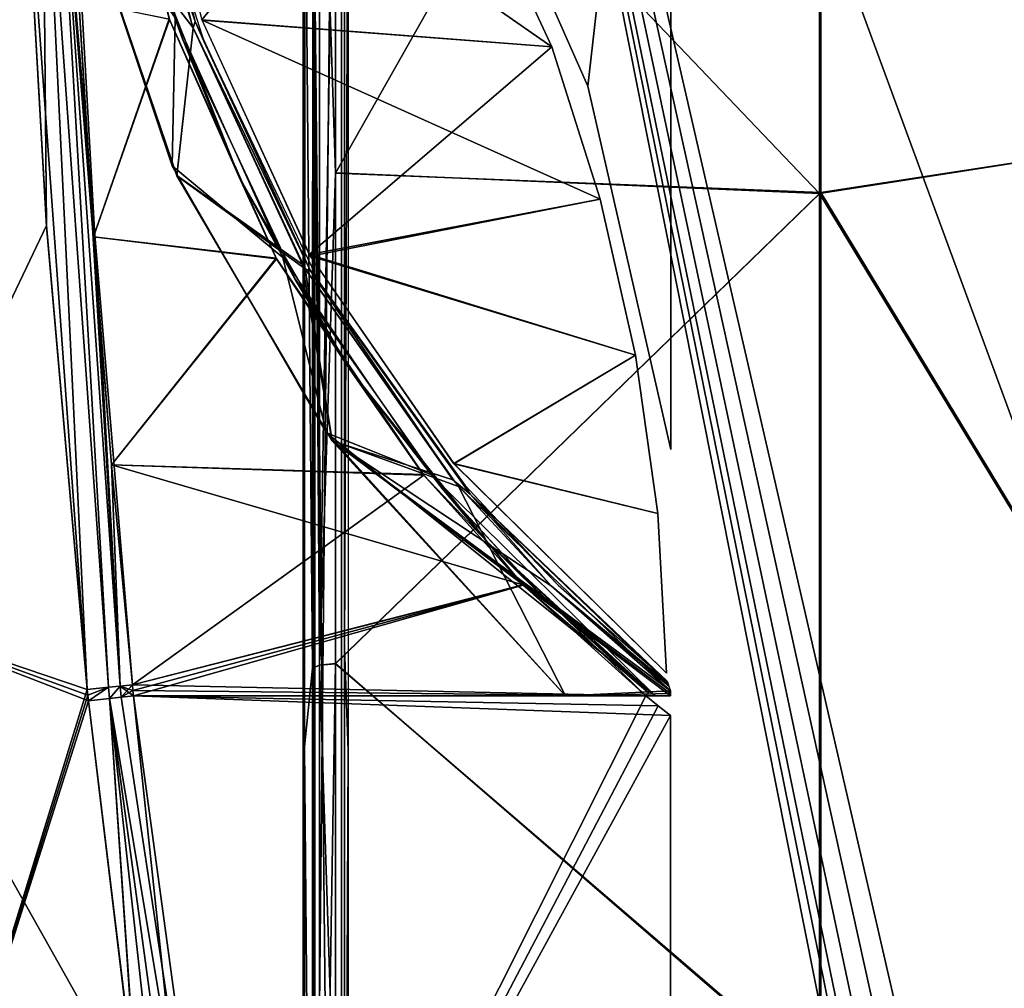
# Model space of a CAD drawing. Header units: millimetres. Extents: x -115 to 115, y -44 to 583.
# Tile 41 of 102: x -82 to -30, y 259 to 309. Entities that reach past the tile are written whole.
import ezdxf

# ---------------------------------------------------------------- set-up
doc = ezdxf.new("R2010")
doc.units = ezdxf.units.MM
doc.header["$LTSCALE"] = 67.002822
for name, color, linetype in [('138', 7, 'CONTINUOUS'), ('143', 7, 'CONTINUOUS'), ('149', 7, 'CONTINUOUS'), ('169', 7, 'CONTINUOUS'), ('176', 7, 'CONTINUOUS'), ('190', 7, 'CONTINUOUS'), ('192', 7, 'CONTINUOUS'), ('342', 7, 'CONTINUOUS'), ('345', 7, 'CONTINUOUS'), ('346', 7, 'CONTINUOUS'), ('348', 7, 'CONTINUOUS'), ('349', 7, 'CONTINUOUS'), ('350', 7, 'CONTINUOUS'), ('351', 7, 'CONTINUOUS'), ('360', 7, 'CONTINUOUS'), ('361', 7, 'CONTINUOUS'), ('386', 7, 'CONTINUOUS'), ('387', 7, 'CONTINUOUS'), ('388', 7, 'CONTINUOUS'), ('389', 7, 'CONTINUOUS'), ('394', 7, 'CONTINUOUS'), ('423', 7, 'CONTINUOUS'), ('424', 7, 'CONTINUOUS'), ('431', 7, 'CONTINUOUS'), ('579', 7, 'CONTINUOUS'), ('604', 7, 'CONTINUOUS'), ('605', 7, 'CONTINUOUS'), ('615', 7, 'CONTINUOUS'), ('641', 7, 'CONTINUOUS'), ('657', 7, 'CONTINUOUS'), ('670', 7, 'CONTINUOUS'), ('73', 7, 'CONTINUOUS'), ('74', 7, 'CONTINUOUS'), ('80', 7, 'CONTINUOUS'), ('81', 7, 'CONTINUOUS'), ('84', 7, 'CONTINUOUS'), ('93', 7, 'CONTINUOUS'), ('94', 7, 'CONTINUOUS'), ('95', 7, 'CONTINUOUS')]:
    doc.layers.add(name, color=color, linetype=linetype)

msp = doc.modelspace()

# ---------------------------------------------------------------- linework, layer by layer
at = {"layer": '138', "color": 7, "linetype": 'Continuous'}
for points in [[(-64.85, 276.501, 199.836), (-64.85, 323.785, 190.854), (-64.65, 320.485, 190.064), (-64.85, 276.501, 199.836)], [(-64.65, 271.162, 199.105), (-64.85, 276.501, 199.836), (-64.65, 320.485, 190.064), (-64.65, 271.162, 199.105)], [(-64.85, 228.676, 205.245), (-64.85, 276.501, 199.836), (-64.65, 271.162, 199.105), (-64.85, 228.676, 205.245)], [(-64.65, 221.283, 204.255), (-64.85, 228.676, 205.245), (-64.65, 271.162, 199.105), (-64.65, 221.283, 204.255)]]:
    msp.add_3dface(points, dxfattribs=at)
at = {"layer": '143', "color": 7, "linetype": 'Continuous'}
for points in [[(-66.458, 275.594, 199.972), (-66.4, 320.675, 193.813), (-66.458, 322.444, 191.16), (-66.458, 275.594, 199.972)], [(-66.4, 271.344, 202.817), (-66.4, 320.675, 193.813), (-66.458, 275.594, 199.972), (-66.4, 271.344, 202.817)], [(-66.458, 228.219, 205.279), (-66.4, 271.344, 202.817), (-66.458, 275.594, 199.972), (-66.458, 228.219, 205.279)], [(-66.4, 221.462, 207.951), (-66.4, 271.344, 202.817), (-66.458, 228.219, 205.279), (-66.4, 221.462, 207.951)]]:
    msp.add_3dface(points, dxfattribs=at)
at = {"layer": '149', "color": 7, "linetype": 'Continuous'}
for points in [[(-13.503, 351.602, -213.118), (-13.503, 304.392, -223.783), (-40.038, 346.05, -209.848), (-13.503, 351.602, -213.118)], [(-40.038, 346.05, -209.848), (-40.038, 300.256, -219.909), (-65.32, 326.752, -205.329), (-40.038, 346.05, -209.848)], [(-40.038, 346.05, -209.848), (-13.503, 304.392, -223.783), (-40.038, 300.256, -219.909), (-40.038, 346.05, -209.848)], [(-65.32, 326.752, -205.329), (-40.038, 300.256, -219.909), (-65.32, 301.32, -210.615), (-65.32, 326.752, -205.329)], [(-13.503, 304.392, -223.783), (-13.503, 256.535, -231.01), (-40.038, 300.256, -219.909), (-13.503, 304.392, -223.783)], [(-65.32, 301.32, -210.615), (-40.038, 300.256, -219.909), (-65.32, 275.698, -214.89), (-65.32, 301.32, -210.615)], [(-40.038, 300.256, -219.909), (-40.038, 253.866, -226.717), (-65.32, 275.698, -214.89), (-40.038, 300.256, -219.909)], [(-40.038, 300.256, -219.909), (-13.503, 256.535, -231.01), (-40.038, 253.866, -226.717), (-40.038, 300.256, -219.909)], [(-65.32, 275.698, -214.89), (-40.038, 253.866, -226.717), (-65.32, 249.927, -218.147), (-65.32, 275.698, -214.89)]]:
    msp.add_3dface(points, dxfattribs=at)
at = {"layer": '169', "color": 7, "linetype": 'Continuous'}
for points in [[(-66.509, 275.455, -213.163), (-66.92, 320.676, -193.813), (-66.492, 326.375, -203.631), (-66.509, 275.455, -213.163)], [(-66.93, 271.343, -202.817), (-66.92, 320.676, -193.813), (-66.509, 275.455, -213.163), (-66.93, 271.343, -202.817)], [(-66.518, 223.94, -218.639), (-66.93, 271.343, -202.817), (-66.509, 275.455, -213.163), (-66.518, 223.94, -218.639)], [(-66.935, 221.458, -207.952), (-66.93, 271.343, -202.817), (-66.518, 223.94, -218.639), (-66.935, 221.458, -207.952)]]:
    msp.add_3dface(points, dxfattribs=at)
at = {"layer": '176', "color": 7, "linetype": 'Continuous'}
for points in [[(-66.492, 326.375, -203.631), (-66.146, 326.602, -204.644), (-66.154, 275.606, -214.191), (-66.492, 326.375, -203.631)], [(-66.146, 326.602, -204.644), (-65.32, 301.32, -210.615), (-66.154, 275.606, -214.191), (-66.146, 326.602, -204.644)], [(-65.32, 326.752, -205.329), (-65.32, 301.32, -210.615), (-66.146, 326.602, -204.644), (-65.32, 326.752, -205.329)], [(-66.509, 275.455, -213.163), (-66.492, 326.375, -203.631), (-66.154, 275.606, -214.191), (-66.509, 275.455, -213.163)], [(-65.32, 301.32, -210.615), (-65.32, 275.698, -214.89), (-66.154, 275.606, -214.191), (-65.32, 301.32, -210.615)], [(-65.32, 275.698, -214.89), (-65.32, 249.927, -218.147), (-66.154, 275.606, -214.191), (-65.32, 275.698, -214.89)], [(-66.518, 223.94, -218.639), (-66.509, 275.455, -213.163), (-66.158, 224.014, -219.674), (-66.518, 223.94, -218.639)], [(-66.509, 275.455, -213.163), (-66.154, 275.606, -214.191), (-66.158, 224.014, -219.674), (-66.509, 275.455, -213.163)], [(-66.154, 275.606, -214.191), (-65.32, 249.927, -218.147), (-66.158, 224.014, -219.674), (-66.154, 275.606, -214.191)]]:
    msp.add_3dface(points, dxfattribs=at)
at = {"layer": '190', "color": 7, "linetype": 'Continuous'}
for points in [[(-66.458, 322.444, -191.16), (-66.4, 320.675, -193.813), (-66.458, 275.594, -199.972), (-66.458, 322.444, -191.16)], [(-66.4, 320.675, -193.813), (-66.4, 271.344, -202.817), (-66.458, 275.594, -199.972), (-66.4, 320.675, -193.813)], [(-66.458, 275.594, -199.972), (-66.4, 271.344, -202.817), (-66.458, 228.219, -205.279), (-66.458, 275.594, -199.972)], [(-66.4, 271.344, -202.817), (-66.4, 221.462, -207.951), (-66.458, 228.219, -205.279), (-66.4, 271.344, -202.817)]]:
    msp.add_3dface(points, dxfattribs=at)
at = {"layer": '192', "color": 7, "linetype": 'Continuous'}
for points in [[(-64.85, 276.501, -199.836), (-64.85, 320.488, -190.063), (-64.85, 323.785, -190.854), (-64.85, 276.501, -199.836)], [(-64.85, 271.164, -199.105), (-64.85, 320.488, -190.063), (-64.85, 276.501, -199.836), (-64.85, 271.164, -199.105)], [(-64.85, 228.676, -205.245), (-64.85, 271.164, -199.105), (-64.85, 276.501, -199.836), (-64.85, 228.676, -205.245)], [(-64.85, 221.281, -204.255), (-64.85, 271.164, -199.105), (-64.85, 228.676, -205.245), (-64.85, 221.281, -204.255)]]:
    msp.add_3dface(points, dxfattribs=at)
at = {"layer": '342', "color": 7, "linetype": 'Continuous'}
for points in [[(-86.598, 247.382, -122.165), (-90.077, 278.325, -122.067), (-75.683, 252.766, -132.235), (-86.598, 247.382, -122.165)], [(-75.683, 252.766, -132.235), (-90.077, 278.325, -122.067), (-78.216, 273.753, -132.131), (-75.683, 252.766, -132.235)], [(-78.216, 273.753, -132.131), (-90.077, 278.325, -122.067), (-78.247, 274.046, -132.13), (-78.216, 273.753, -132.131)], [(-78.247, 274.046, -132.13), (-90.077, 278.325, -122.067), (-78.277, 274.338, -132.129), (-78.247, 274.046, -132.13)]]:
    msp.add_3dface(points, dxfattribs=at)
at = {"layer": '345', "color": 7, "linetype": 'Continuous'}
for points in [[(-48.458, 273.488, -133.967), (-47.81, 272.983, -133.989), (-75.864, 274, -133.009), (-48.458, 273.488, -133.967)], [(-75.864, 274, -133.009), (-47.81, 272.983, -133.989), (-70.161, 232.089, -133.209), (-75.864, 274, -133.009)], [(-49.101, 274, -133.944), (-48.458, 273.488, -133.967), (-75.864, 274, -133.009), (-49.101, 274, -133.944)], [(-70.161, 232.089, -133.209), (-47.81, 272.983, -133.989), (-47.81, 190.827, -133.989), (-70.161, 232.089, -133.209)]]:
    msp.add_3dface(points, dxfattribs=at)
at = {"layer": '346', "color": 7, "linetype": 'Continuous'}
for points in [[(-90.076, 278.325, 122.067), (-86.597, 247.382, 122.166), (-78.277, 274.338, 132.129), (-90.076, 278.325, 122.067)], [(-78.277, 274.338, 132.129), (-86.597, 247.382, 122.166), (-78.247, 274.046, 132.13), (-78.277, 274.338, 132.129)], [(-78.247, 274.046, 132.13), (-86.597, 247.382, 122.166), (-78.216, 273.753, 132.131), (-78.247, 274.046, 132.13)], [(-78.216, 273.753, 132.131), (-86.597, 247.382, 122.166), (-75.68, 252.768, 132.238), (-78.216, 273.753, 132.131)]]:
    msp.add_3dface(points, dxfattribs=at)
at = {"layer": '348', "color": 7, "linetype": 'Continuous'}
for points in [[(-78.216, 273.753, 132.131), (-75.68, 252.768, 132.238), (-77.111, 273.87, 132.762), (-78.216, 273.753, 132.131)], [(-77.111, 273.87, 132.762), (-71.412, 231.967, 132.961), (-75.864, 274, 133.009), (-77.111, 273.87, 132.762)], [(-75.68, 252.768, 132.238), (-72.488, 231.845, 132.355), (-77.111, 273.87, 132.762), (-75.68, 252.768, 132.238)], [(-77.111, 273.87, 132.762), (-72.488, 231.845, 132.355), (-71.412, 231.967, 132.961), (-77.111, 273.87, 132.762)], [(-75.864, 274, 133.009), (-71.412, 231.967, 132.961), (-70.161, 232.089, 133.209), (-75.864, 274, 133.009)]]:
    msp.add_3dface(points, dxfattribs=at)
at = {"layer": '349', "color": 7, "linetype": 'Continuous'}
for points in [[(-78.277, 274.338, 132.129), (-78.247, 274.046, 132.13), (-77.174, 274.453, 132.758), (-78.277, 274.338, 132.129)], [(-78.216, 273.753, 132.131), (-77.174, 274.453, 132.758), (-78.247, 274.046, 132.13), (-78.216, 273.753, 132.131)], [(-78.216, 273.753, 132.131), (-77.111, 273.87, 132.762), (-77.174, 274.453, 132.758), (-78.216, 273.753, 132.131)], [(-77.174, 274.453, 132.758), (-77.111, 273.87, 132.762), (-76.56, 274.516, 132.933), (-77.174, 274.453, 132.758)], [(-77.111, 273.87, 132.762), (-75.864, 274, 133.009), (-76.56, 274.516, 132.933), (-77.111, 273.87, 132.762)], [(-75.894, 274.291, 133.008), (-75.924, 274.582, 133.007), (-76.56, 274.516, 132.933), (-75.894, 274.291, 133.008)], [(-75.864, 274, 133.009), (-75.894, 274.291, 133.008), (-76.56, 274.516, 132.933), (-75.864, 274, 133.009)]]:
    msp.add_3dface(points, dxfattribs=at)
at = {"layer": '350', "color": 7, "linetype": 'Continuous'}
for points in [[(-77.945, 297.99, 133.039), (-73.986, 309.332, 133.3), (-78.712, 310.321, 133.149), (-77.945, 297.99, 133.039)], [(-68.388, 296.83, 133.363), (-73.986, 309.332, 133.3), (-77.945, 297.99, 133.039), (-68.388, 296.83, 133.363)], [(-77.01, 286.076, 132.995), (-68.388, 296.83, 133.363), (-77.945, 297.99, 133.039), (-77.01, 286.076, 132.995)], [(-60.703, 285.533, 133.562), (-68.388, 296.83, 133.363), (-77.01, 286.076, 132.995), (-60.703, 285.533, 133.562)], [(-75.924, 274.582, 133.007), (-60.703, 285.533, 133.562), (-77.01, 286.076, 132.995), (-75.924, 274.582, 133.007)], [(-60.703, 285.533, 133.562), (-75.924, 274.582, 133.007), (-55.513, 279.781, 133.726), (-60.703, 285.533, 133.562)], [(-75.924, 274.582, 133.007), (-75.894, 274.291, 133.008), (-55.513, 279.781, 133.726), (-75.924, 274.582, 133.007)], [(-75.894, 274.291, 133.008), (-75.864, 274, 133.009), (-55.513, 279.781, 133.726), (-75.894, 274.291, 133.008)], [(-55.513, 279.781, 133.726), (-75.864, 274, 133.009), (-49.101, 274, 133.944), (-55.513, 279.781, 133.726)]]:
    msp.add_3dface(points, dxfattribs=at)
at = {"layer": '351', "color": 7, "linetype": 'Continuous'}
for points in [[(-75.512, 315.458, 133.024), (-74.58, 311.846, 133.222), (-73.29, 308.305, 133), (-75.512, 315.458, 133.024)], [(-74.58, 311.846, 133.222), (-73.986, 309.332, 133.3), (-70.35, 301.099, 133.241), (-74.58, 311.846, 133.222)], [(-74.58, 311.846, 133.222), (-70.35, 301.099, 133.241), (-73.29, 308.305, 133), (-74.58, 311.846, 133.222)], [(-73.986, 309.332, 133.3), (-68.388, 296.83, 133.363), (-70.35, 301.099, 133.241), (-73.986, 309.332, 133.3)], [(-73.29, 308.305, 133), (-70.35, 301.099, 133.241), (-67.413, 295.764, 133.078), (-73.29, 308.305, 133)], [(-70.35, 301.099, 133.241), (-68.388, 296.83, 133.363), (-64.581, 291.095, 133.364), (-70.35, 301.099, 133.241)], [(-70.35, 301.099, 133.241), (-64.581, 291.095, 133.364), (-67.413, 295.764, 133.078), (-70.35, 301.099, 133.241)], [(-68.388, 296.83, 133.363), (-60.703, 285.533, 133.562), (-64.581, 291.095, 133.364), (-68.388, 296.83, 133.363)], [(-67.413, 295.764, 133.078), (-64.581, 291.095, 133.364), (-59.713, 284.817, 133.285), (-67.413, 295.764, 133.078)], [(-64.581, 291.095, 133.364), (-60.703, 285.533, 133.562), (-57.4, 282.051, 133.576), (-64.581, 291.095, 133.364)], [(-64.581, 291.095, 133.364), (-57.4, 282.051, 133.576), (-59.713, 284.817, 133.285), (-64.581, 291.095, 133.364)], [(-60.703, 285.533, 133.562), (-55.513, 279.781, 133.726), (-57.4, 282.051, 133.576), (-60.703, 285.533, 133.562)], [(-59.713, 284.817, 133.285), (-57.4, 282.051, 133.576), (-54.754, 279.448, 133.444), (-59.713, 284.817, 133.285)], [(-55.513, 279.781, 133.726), (-49.101, 274, 133.944), (-57.4, 282.051, 133.576), (-55.513, 279.781, 133.726)], [(-57.4, 282.051, 133.576), (-49.101, 274, 133.944), (-48.964, 274.166, 133.86), (-57.4, 282.051, 133.576)], [(-57.4, 282.051, 133.576), (-48.964, 274.166, 133.86), (-54.754, 279.448, 133.444), (-57.4, 282.051, 133.576)], [(-54.754, 279.448, 133.444), (-48.964, 274.166, 133.86), (-48.961, 274.17, 133.855), (-54.754, 279.448, 133.444)], [(-48.903, 274.234, 133.644), (-54.754, 279.448, 133.444), (-48.961, 274.17, 133.855), (-48.903, 274.234, 133.644)]]:
    msp.add_3dface(points, dxfattribs=at)
at = {"layer": '360', "color": 7, "linetype": 'Continuous'}
for points in [[(-80.639, 323.019, 133.054), (-81.802, 322.989, 132.335), (-80.408, 298.521, 132.119), (-80.639, 323.019, 133.054)], [(-77.174, 274.453, 132.758), (-79.98, 323.04, 133.254), (-80.639, 323.019, 133.054), (-77.174, 274.453, 132.758)], [(-78.277, 274.338, 132.129), (-77.174, 274.453, 132.758), (-80.639, 323.019, 133.054), (-78.277, 274.338, 132.129)], [(-78.277, 274.338, 132.129), (-80.639, 323.019, 133.054), (-80.408, 298.521, 132.119), (-78.277, 274.338, 132.129)], [(-76.56, 274.516, 132.933), (-75.924, 274.582, 133.007), (-79.98, 323.04, 133.254), (-76.56, 274.516, 132.933)], [(-75.924, 274.582, 133.007), (-77.01, 286.076, 132.995), (-79.98, 323.04, 133.254), (-75.924, 274.582, 133.007)], [(-77.174, 274.453, 132.758), (-76.56, 274.516, 132.933), (-79.98, 323.04, 133.254), (-77.174, 274.453, 132.758)], [(-77.01, 286.076, 132.995), (-77.945, 297.99, 133.039), (-79.98, 323.04, 133.254), (-77.01, 286.076, 132.995)], [(-77.945, 297.99, 133.039), (-78.712, 310.321, 133.149), (-79.98, 323.04, 133.254), (-77.945, 297.99, 133.039)]]:
    msp.add_3dface(points, dxfattribs=at)
at = {"layer": '361', "color": 7, "linetype": 'Continuous'}
for points in [[(-90.076, 278.325, 122.067), (-81.802, 322.989, 132.335), (-81.814, 323.263, 132.339), (-90.076, 278.325, 122.067)], [(-90.076, 278.325, 122.067), (-78.277, 274.338, 132.129), (-81.802, 322.989, 132.335), (-90.076, 278.325, 122.067)], [(-81.802, 322.989, 132.335), (-78.277, 274.338, 132.129), (-80.408, 298.521, 132.119), (-81.802, 322.989, 132.335)]]:
    msp.add_3dface(points, dxfattribs=at)
at = {"layer": '386', "color": 7, "linetype": 'Continuous'}
for points in [[(-81.802, 322.989, -132.335), (-90.077, 278.325, -122.067), (-81.814, 323.264, -132.339), (-81.802, 322.989, -132.335)], [(-80.412, 298.577, -132.119), (-90.077, 278.325, -122.067), (-81.802, 322.989, -132.335), (-80.412, 298.577, -132.119)], [(-78.277, 274.338, -132.129), (-90.077, 278.325, -122.067), (-80.412, 298.577, -132.119), (-78.277, 274.338, -132.129)]]:
    msp.add_3dface(points, dxfattribs=at)
at = {"layer": '387', "color": 7, "linetype": 'Continuous'}
for points in [[(-80.412, 298.577, -132.119), (-81.802, 322.989, -132.335), (-80.639, 323.019, -133.054), (-80.412, 298.577, -132.119)], [(-80.639, 323.019, -133.054), (-79.98, 323.04, -133.254), (-77.175, 274.453, -132.758), (-80.639, 323.019, -133.054)], [(-78.277, 274.338, -132.129), (-80.412, 298.577, -132.119), (-80.639, 323.019, -133.054), (-78.277, 274.338, -132.129)], [(-78.277, 274.338, -132.129), (-80.639, 323.019, -133.054), (-77.175, 274.453, -132.758), (-78.277, 274.338, -132.129)], [(-79.98, 323.04, -133.254), (-79.293, 323.064, -133.339), (-76.56, 274.516, -132.933), (-79.98, 323.04, -133.254)], [(-77.175, 274.453, -132.758), (-79.98, 323.04, -133.254), (-76.56, 274.516, -132.933), (-77.175, 274.453, -132.758)], [(-76.56, 274.516, -132.933), (-79.293, 323.064, -133.339), (-78.712, 310.321, -133.149), (-76.56, 274.516, -132.933)], [(-77.945, 297.99, -133.039), (-76.56, 274.516, -132.933), (-78.712, 310.321, -133.149), (-77.945, 297.99, -133.039)], [(-77.01, 286.076, -132.995), (-76.56, 274.516, -132.933), (-77.945, 297.99, -133.039), (-77.01, 286.076, -132.995)], [(-75.924, 274.582, -133.007), (-76.56, 274.516, -132.933), (-77.01, 286.076, -132.995), (-75.924, 274.582, -133.007)]]:
    msp.add_3dface(points, dxfattribs=at)
at = {"layer": '388', "color": 7, "linetype": 'Continuous'}
for points in [[(-77.945, 297.99, -133.039), (-78.712, 310.321, -133.149), (-74, 309.372, -133.3), (-77.945, 297.99, -133.039)], [(-68.414, 296.877, -133.362), (-77.945, 297.99, -133.039), (-74, 309.372, -133.3), (-68.414, 296.877, -133.362)], [(-77.01, 286.076, -132.995), (-77.945, 297.99, -133.039), (-68.414, 296.877, -133.362), (-77.01, 286.076, -132.995)], [(-60.73, 285.566, -133.561), (-77.01, 286.076, -132.995), (-68.414, 296.877, -133.362), (-60.73, 285.566, -133.561)], [(-75.924, 274.582, -133.007), (-77.01, 286.076, -132.995), (-55.532, 279.8, -133.725), (-75.924, 274.582, -133.007)], [(-55.532, 279.8, -133.725), (-77.01, 286.076, -132.995), (-60.73, 285.566, -133.561), (-55.532, 279.8, -133.725)], [(-49.101, 274, -133.944), (-75.924, 274.582, -133.007), (-55.532, 279.8, -133.725), (-49.101, 274, -133.944)], [(-75.924, 274.582, -133.007), (-49.101, 274, -133.944), (-75.894, 274.291, -133.008), (-75.924, 274.582, -133.007)], [(-49.101, 274, -133.944), (-75.864, 274, -133.009), (-75.894, 274.291, -133.008), (-49.101, 274, -133.944)]]:
    msp.add_3dface(points, dxfattribs=at)
at = {"layer": '389', "color": 7, "linetype": 'Continuous'}
for points in [[(-73.301, 308.337, -133), (-74.58, 311.846, -133.222), (-75.517, 315.477, -133.025), (-73.301, 308.337, -133)], [(-70.35, 301.099, -133.241), (-74, 309.372, -133.3), (-74.58, 311.846, -133.222), (-70.35, 301.099, -133.241)], [(-70.35, 301.099, -133.241), (-74.58, 311.846, -133.222), (-73.301, 308.337, -133), (-70.35, 301.099, -133.241)], [(-68.414, 296.877, -133.362), (-74, 309.372, -133.3), (-70.35, 301.099, -133.241), (-68.414, 296.877, -133.362)], [(-67.435, 295.801, -133.077), (-70.35, 301.099, -133.241), (-73.301, 308.337, -133), (-67.435, 295.801, -133.077)], [(-64.581, 291.095, -133.364), (-68.414, 296.877, -133.362), (-70.35, 301.099, -133.241), (-64.581, 291.095, -133.364)], [(-64.581, 291.095, -133.364), (-70.35, 301.099, -133.241), (-67.435, 295.801, -133.077), (-64.581, 291.095, -133.364)], [(-60.73, 285.566, -133.561), (-68.414, 296.877, -133.362), (-64.581, 291.095, -133.364), (-60.73, 285.566, -133.561)], [(-59.735, 284.843, -133.284), (-64.581, 291.095, -133.364), (-67.435, 295.801, -133.077), (-59.735, 284.843, -133.284)], [(-57.4, 282.051, -133.576), (-60.73, 285.566, -133.561), (-64.581, 291.095, -133.364), (-57.4, 282.051, -133.576)], [(-57.4, 282.051, -133.576), (-64.581, 291.095, -133.364), (-59.735, 284.843, -133.284), (-57.4, 282.051, -133.576)], [(-55.532, 279.8, -133.725), (-60.73, 285.566, -133.561), (-57.4, 282.051, -133.576), (-55.532, 279.8, -133.725)], [(-54.769, 279.463, -133.443), (-57.4, 282.051, -133.576), (-59.735, 284.843, -133.284), (-54.769, 279.463, -133.443)], [(-48.964, 274.166, -133.86), (-55.532, 279.8, -133.725), (-57.4, 282.051, -133.576), (-48.964, 274.166, -133.86)], [(-48.964, 274.166, -133.86), (-57.4, 282.051, -133.576), (-48.961, 274.17, -133.855), (-48.964, 274.166, -133.86)], [(-48.903, 274.234, -133.644), (-57.4, 282.051, -133.576), (-54.769, 279.463, -133.443), (-48.903, 274.234, -133.644)], [(-57.4, 282.051, -133.576), (-48.903, 274.234, -133.644), (-48.961, 274.17, -133.855), (-57.4, 282.051, -133.576)], [(-49.101, 274, -133.944), (-55.532, 279.8, -133.725), (-48.964, 274.166, -133.86), (-49.101, 274, -133.944)]]:
    msp.add_3dface(points, dxfattribs=at)
at = {"layer": '394', "color": 7, "linetype": 'Continuous'}
for points in [[(-75.864, 274, 133.009), (-70.161, 232.089, 133.209), (-49.101, 274, 133.944), (-75.864, 274, 133.009)], [(-49.101, 274, 133.944), (-70.161, 232.089, 133.209), (-48.458, 273.488, 133.967), (-49.101, 274, 133.944)], [(-48.458, 273.488, 133.967), (-70.161, 232.089, 133.209), (-47.81, 272.983, 133.989), (-48.458, 273.488, 133.967)], [(-70.161, 232.089, 133.209), (-47.81, 190.827, 133.989), (-47.81, 272.983, 133.989), (-70.161, 232.089, 133.209)]]:
    msp.add_3dface(points, dxfattribs=at)
at = {"layer": '423', "color": 7, "linetype": 'Continuous'}
for points in [[(-78.247, 274.046, -132.13), (-78.277, 274.338, -132.129), (-77.175, 274.453, -132.758), (-78.247, 274.046, -132.13)], [(-78.216, 273.753, -132.131), (-78.247, 274.046, -132.13), (-77.175, 274.453, -132.758), (-78.216, 273.753, -132.131)], [(-78.216, 273.753, -132.131), (-77.175, 274.453, -132.758), (-77.11, 273.87, -132.762), (-78.216, 273.753, -132.131)], [(-77.175, 274.453, -132.758), (-76.56, 274.516, -132.933), (-77.11, 273.87, -132.762), (-77.175, 274.453, -132.758)], [(-77.11, 273.87, -132.762), (-76.56, 274.516, -132.933), (-76.5, 273.934, -132.935), (-77.11, 273.87, -132.762)], [(-76.56, 274.516, -132.933), (-75.924, 274.582, -133.007), (-76.5, 273.934, -132.935), (-76.56, 274.516, -132.933)], [(-75.924, 274.582, -133.007), (-75.894, 274.291, -133.008), (-76.5, 273.934, -132.935), (-75.924, 274.582, -133.007)], [(-75.894, 274.291, -133.008), (-75.864, 274, -133.009), (-76.5, 273.934, -132.935), (-75.894, 274.291, -133.008)]]:
    msp.add_3dface(points, dxfattribs=at)
at = {"layer": '424', "color": 7, "linetype": 'Continuous'}
for points in [[(-75.683, 252.766, -132.235), (-78.216, 273.753, -132.131), (-77.11, 273.87, -132.762), (-75.683, 252.766, -132.235)], [(-70.161, 232.089, -133.209), (-77.11, 273.87, -132.762), (-76.5, 273.934, -132.935), (-70.161, 232.089, -133.209)], [(-75.683, 252.766, -132.235), (-77.11, 273.87, -132.762), (-71.412, 231.967, -132.961), (-75.683, 252.766, -132.235)], [(-77.11, 273.87, -132.762), (-70.161, 232.089, -133.209), (-71.412, 231.967, -132.961), (-77.11, 273.87, -132.762)], [(-75.864, 274, -133.009), (-70.161, 232.089, -133.209), (-76.5, 273.934, -132.935), (-75.864, 274, -133.009)]]:
    msp.add_3dface(points, dxfattribs=at)
at = {"layer": '431', "color": 7, "linetype": 'Continuous'}
for points in [[(-78.989, 317.062, 131.64), (-73.685, 309.414, 131.711), (-73.837, 301.697, 131.616), (-78.989, 317.062, 131.64)], [(-73.685, 309.414, 131.711), (-68.072, 296.904, 131.773), (-73.837, 301.697, 131.616), (-73.685, 309.414, 131.711)], [(-73.837, 301.697, 131.616), (-68.072, 296.904, 131.773), (-65.79, 287.749, 131.793), (-73.837, 301.697, 131.616)], [(-68.072, 296.904, 131.773), (-60.333, 285.568, 131.974), (-65.79, 287.749, 131.793), (-68.072, 296.904, 131.773)], [(-60.333, 285.568, 131.974), (-48.611, 274, 132.36), (-65.79, 287.749, 131.793), (-60.333, 285.568, 131.974)], [(-65.79, 287.749, 131.793), (-48.611, 274, 132.36), (-53.292, 274, 132.197), (-65.79, 287.749, 131.793)]]:
    msp.add_3dface(points, dxfattribs=at)
at = {"layer": '579', "color": 7, "linetype": 'Continuous'}
for points in [[(-60.006, 323.653, -134), (-47.8, 344, -134), (-52.128, 305.853, -134), (-60.006, 323.653, -134)], [(-52.128, 305.853, -134), (-47.8, 344, -134), (-47.8, 286.878, -134), (-52.128, 305.853, -134)]]:
    msp.add_3dface(points, dxfattribs=at)
at = {"layer": '604', "color": 7, "linetype": 'Continuous'}
for points in [[(-75.777, 323.064, -133.462), (-61.052, 323.064, -133.976), (-54.018, 307.913, -133.979), (-75.777, 323.064, -133.462)], [(-72.281, 309.308, -133.36), (-75.777, 323.064, -133.462), (-54.018, 307.913, -133.979), (-72.281, 309.308, -133.36)], [(-66.62, 296.97, -133.426), (-72.281, 309.308, -133.36), (-51.486, 299.949, -133.98), (-66.62, 296.97, -133.426)], [(-51.486, 299.949, -133.98), (-72.281, 309.308, -133.36), (-54.018, 307.913, -133.979), (-51.486, 299.949, -133.98)], [(-49.637, 291.802, -133.981), (-66.62, 296.97, -133.426), (-51.486, 299.949, -133.98), (-49.637, 291.802, -133.981)], [(-59.126, 286.129, -133.62), (-66.62, 296.97, -133.426), (-49.637, 291.802, -133.981), (-59.126, 286.129, -133.62)], [(-48.483, 283.53, -133.982), (-59.126, 286.129, -133.62), (-49.637, 291.802, -133.981), (-48.483, 283.53, -133.982)], [(-48.031, 275.192, -133.982), (-59.126, 286.129, -133.62), (-48.483, 283.53, -133.982), (-48.031, 275.192, -133.982)]]:
    msp.add_3dface(points, dxfattribs=at)
at = {"layer": '605', "color": 7, "linetype": 'Continuous'}
for points in [[(-76.166, 323.129, -131.731), (-72.649, 309.226, -131.627), (-76.367, 323.099, -131.64), (-76.166, 323.129, -131.731)], [(-76.367, 323.099, -131.64), (-72.649, 309.226, -131.627), (-74.848, 315.729, -131.562), (-76.367, 323.099, -131.64)], [(-72.649, 309.226, -131.627), (-76.166, 323.129, -131.731), (-74.447, 315.338, -131.859), (-72.649, 309.226, -131.627)], [(-74.848, 315.729, -131.562), (-72.649, 309.226, -131.627), (-72.751, 308.908, -131.537), (-74.848, 315.729, -131.562)], [(-72.186, 308.202, -131.836), (-72.649, 309.226, -131.627), (-74.447, 315.338, -131.859), (-72.186, 308.202, -131.836)], [(-72.649, 309.226, -131.627), (-66.618, 296.215, -131.702), (-72.751, 308.908, -131.537), (-72.649, 309.226, -131.627)], [(-66.618, 296.215, -131.702), (-72.649, 309.226, -131.627), (-72.186, 308.202, -131.836), (-66.618, 296.215, -131.702)], [(-72.751, 308.908, -131.537), (-66.618, 296.215, -131.702), (-66.906, 296.306, -131.609), (-72.751, 308.908, -131.537)], [(-66.193, 295.661, -131.919), (-66.618, 296.215, -131.702), (-72.186, 308.202, -131.836), (-66.193, 295.661, -131.919)], [(-66.906, 296.306, -131.609), (-66.618, 296.215, -131.702), (-59.192, 285.299, -131.813), (-66.906, 296.306, -131.609)], [(-66.618, 296.215, -131.702), (-58.282, 284.548, -131.926), (-59.192, 285.299, -131.813), (-66.618, 296.215, -131.702)], [(-58.282, 284.548, -131.926), (-66.618, 296.215, -131.702), (-58.546, 284.987, -132.126), (-58.282, 284.548, -131.926)], [(-58.546, 284.987, -132.126), (-66.618, 296.215, -131.702), (-66.193, 295.661, -131.919), (-58.546, 284.987, -132.126)], [(-59.192, 285.299, -131.813), (-58.282, 284.548, -131.926), (-54.051, 279.75, -131.976), (-59.192, 285.299, -131.813)], [(-53.676, 279.792, -132.282), (-58.282, 284.548, -131.926), (-58.546, 284.987, -132.126), (-53.676, 279.792, -132.282)], [(-58.282, 284.548, -131.926), (-47.937, 274.631, -132.268), (-54.051, 279.75, -131.976), (-58.282, 284.548, -131.926)], [(-47.937, 274.631, -132.268), (-58.282, 284.548, -131.926), (-47.961, 274.7, -132.316), (-47.937, 274.631, -132.268)], [(-47.961, 274.7, -132.316), (-58.282, 284.548, -131.926), (-47.987, 274.782, -132.476), (-47.961, 274.7, -132.316)], [(-47.987, 274.782, -132.476), (-58.282, 284.548, -131.926), (-53.676, 279.792, -132.282), (-47.987, 274.782, -132.476)], [(-47.9, 274.522, -132.223), (-47.809, 274.266, -132.188), (-54.051, 279.75, -131.976), (-47.9, 274.522, -132.223)], [(-47.937, 274.631, -132.268), (-47.9, 274.522, -132.223), (-54.051, 279.75, -131.976), (-47.937, 274.631, -132.268)]]:
    msp.add_3dface(points, dxfattribs=at)
at = {"layer": '615', "color": 7, "linetype": 'Continuous'}
for points in [[(-74.848, 315.729, -131.562), (-72.751, 308.908, -131.537), (-78.98, 317.023, -131.439), (-74.848, 315.729, -131.562)], [(-78.98, 317.023, -131.439), (-72.751, 308.908, -131.537), (-73.596, 301.179, -131.419), (-78.98, 317.023, -131.439)], [(-72.751, 308.908, -131.537), (-66.906, 296.306, -131.609), (-73.596, 301.179, -131.419), (-72.751, 308.908, -131.537)], [(-73.596, 301.179, -131.419), (-66.906, 296.306, -131.609), (-65.495, 287.332, -131.602), (-73.596, 301.179, -131.419)], [(-66.906, 296.306, -131.609), (-59.192, 285.299, -131.813), (-65.495, 287.332, -131.602), (-66.906, 296.306, -131.609)], [(-54.051, 279.75, -131.976), (-47.809, 274.266, -132.188), (-65.495, 287.332, -131.602), (-54.051, 279.75, -131.976)], [(-47.809, 274.266, -132.188), (-47.808, 274.134, -132.188), (-65.495, 287.332, -131.602), (-47.809, 274.266, -132.188)], [(-59.192, 285.299, -131.813), (-54.051, 279.75, -131.976), (-65.495, 287.332, -131.602), (-59.192, 285.299, -131.813)], [(-47.808, 274.134, -132.188), (-47.808, 274, -132.188), (-65.495, 287.332, -131.602), (-47.808, 274.134, -132.188)], [(-65.495, 287.332, -131.602), (-47.808, 274, -132.188), (-53.292, 274, -131.997), (-65.495, 287.332, -131.602)]]:
    msp.add_3dface(points, dxfattribs=at)
at = {"layer": '641', "color": 7, "linetype": 'Continuous'}
for points in [[(-47.8, 344, 134), (-60.006, 323.653, 134), (-52.129, 305.858, 134), (-47.8, 344, 134)], [(-47.8, 286.878, 134), (-47.8, 344, 134), (-52.129, 305.858, 134), (-47.8, 286.878, 134)]]:
    msp.add_3dface(points, dxfattribs=at)
at = {"layer": '657', "color": 7, "linetype": 'Continuous'}
for points in [[(-72.287, 309.324, 133.36), (-61.053, 323.064, 133.976), (-75.777, 323.064, 133.462), (-72.287, 309.324, 133.36)], [(-61.053, 323.064, 133.976), (-72.287, 309.324, 133.36), (-54.018, 307.913, 133.979), (-61.053, 323.064, 133.976)], [(-72.287, 309.324, 133.36), (-66.683, 297.063, 133.424), (-54.018, 307.913, 133.979), (-72.287, 309.324, 133.36)], [(-54.018, 307.913, 133.979), (-66.683, 297.063, 133.424), (-51.486, 299.949, 133.98), (-54.018, 307.913, 133.979)], [(-51.486, 299.949, 133.98), (-66.683, 297.063, 133.424), (-49.637, 291.802, 133.981), (-51.486, 299.949, 133.98)], [(-66.683, 297.063, 133.424), (-59.13, 286.138, 133.62), (-49.637, 291.802, 133.981), (-66.683, 297.063, 133.424)], [(-49.637, 291.802, 133.981), (-59.13, 286.138, 133.62), (-48.483, 283.53, 133.982), (-49.637, 291.802, 133.981)], [(-59.13, 286.138, 133.62), (-48.031, 275.192, 133.982), (-48.483, 283.53, 133.982), (-59.13, 286.138, 133.62)]]:
    msp.add_3dface(points, dxfattribs=at)
at = {"layer": '670', "color": 7, "linetype": 'Continuous'}
for points in [[(-76.367, 323.099, 131.64), (-78.98, 317.023, 131.439), (-72.748, 308.898, 131.537), (-76.367, 323.099, 131.64)], [(-78.98, 317.023, 131.439), (-73.602, 301.193, 131.419), (-72.748, 308.898, 131.537), (-78.98, 317.023, 131.439)], [(-72.748, 308.898, 131.537), (-73.602, 301.193, 131.419), (-67.04, 296.538, 131.606), (-72.748, 308.898, 131.537)], [(-73.602, 301.193, 131.419), (-65.504, 287.345, 131.601), (-67.04, 296.538, 131.606), (-73.602, 301.193, 131.419)], [(-67.04, 296.538, 131.606), (-65.504, 287.345, 131.601), (-58.886, 284.936, 131.822), (-67.04, 296.538, 131.606)], [(-65.504, 287.345, 131.601), (-53.292, 274, 131.997), (-58.886, 284.936, 131.822), (-65.504, 287.345, 131.601)], [(-58.886, 284.936, 131.822), (-53.292, 274, 131.997), (-47.809, 274.267, 132.188), (-58.886, 284.936, 131.822)], [(-47.809, 274.267, 132.188), (-53.292, 274, 131.997), (-47.808, 274.133, 132.188), (-47.809, 274.267, 132.188)], [(-53.292, 274, 131.997), (-47.808, 274, 132.188), (-47.808, 274.133, 132.188), (-53.292, 274, 131.997)]]:
    msp.add_3dface(points, dxfattribs=at)
at = {"layer": '73', "color": 7, "linetype": 'Continuous'}
for points in [[(65, 383.682, -137.5), (-65, 383.682, -137.5), (-65, 157, -137.5), (65, 383.682, -137.5)], [(65, 157, -137.5), (65, 383.682, -137.5), (-65, 157, -137.5), (65, 157, -137.5)]]:
    msp.add_3dface(points, dxfattribs=at)
at = {"layer": '74', "color": 7, "linetype": 'Continuous'}
for points in [[(65, 157, 137.5), (15, 166.2, 137.5), (-65, 383.682, 137.5), (65, 157, 137.5)], [(-65, 383.682, 137.5), (15, 166.2, 137.5), (-15, 166.2, 137.5), (-65, 383.682, 137.5)], [(65, 383.682, 137.5), (65, 157, 137.5), (-65, 383.682, 137.5), (65, 383.682, 137.5)], [(-65, 157, 137.5), (-65, 383.682, 137.5), (-20, 157, 137.5), (-65, 157, 137.5)], [(-20, 157, 137.5), (-65, 383.682, 137.5), (-20, 161.2, 137.5), (-20, 157, 137.5)], [(-20, 161.2, 137.5), (-65, 383.682, 137.5), (-19.618, 163.116, 137.5), (-20, 161.2, 137.5)], [(-19.618, 163.116, 137.5), (-65, 383.682, 137.5), (-18.535, 164.735, 137.5), (-19.618, 163.116, 137.5)], [(-18.535, 164.735, 137.5), (-65, 383.682, 137.5), (-16.915, 165.818, 137.5), (-18.535, 164.735, 137.5)], [(-16.915, 165.818, 137.5), (-65, 383.682, 137.5), (-15, 166.2, 137.5), (-16.915, 165.818, 137.5)]]:
    msp.add_3dface(points, dxfattribs=at)
at = {"layer": '80', "color": 7, "linetype": 'Continuous'}
for points in [[(-67, 373.028, 137.5), (-65, 373.028, 137.5), (-65, 172.128, 137.5), (-67, 373.028, 137.5)], [(-67, 172.128, 137.5), (-67, 373.028, 137.5), (-65, 172.128, 137.5), (-67, 172.128, 137.5)]]:
    msp.add_3dface(points, dxfattribs=at)
at = {"layer": '81', "color": 7, "linetype": 'Continuous'}
for points in [[(-67, 172.128, -137.5), (-65, 172.128, -137.5), (-65, 373.028, -137.5), (-67, 172.128, -137.5)], [(-67, 373.028, -137.5), (-67, 172.128, -137.5), (-65, 373.028, -137.5), (-67, 373.028, -137.5)]]:
    msp.add_3dface(points, dxfattribs=at)
at = {"layer": '84', "color": 7, "linetype": 'Continuous'}
for points in [[(-67, 373.028, 137.5), (-67, 172.128, 137.5), (-67, 71.088, 143.106), (-67, 373.028, 137.5)], [(-67, 372.582, 157.91), (-67, 373.028, 137.5), (-67, 71.088, 143.106), (-67, 372.582, 157.91)], [(-67, 172.128, -137.5), (-67, 373.028, -137.5), (-67, 372.582, -157.91), (-67, 172.128, -137.5)], [(-67, 71.088, -143.106), (-67, 172.128, -137.5), (-67, 372.582, -157.91), (-67, 71.088, -143.106)], [(-67, 369.978, 178.157), (-67, 372.582, 157.91), (-67, 85.749, 164.824), (-67, 369.978, 178.157)], [(-67, 85.749, 164.824), (-67, 372.582, 157.91), (-67, 71.088, 143.106), (-67, 85.749, 164.824)], [(-67, 85.749, -164.824), (-67, 71.088, -143.106), (-67, 372.582, -157.91), (-67, 85.749, -164.824)], [(-67, 369.978, -178.157), (-67, 85.749, -164.824), (-67, 372.582, -157.91), (-67, 369.978, -178.157)], [(-67, 323.555, 190.635), (-67, 369.978, 178.157), (-67, 102.263, 185.169), (-67, 323.555, 190.635)], [(-67, 102.263, 185.169), (-67, 369.978, 178.157), (-67, 85.749, 164.824), (-67, 102.263, 185.169)], [(-67, 102.263, -185.169), (-67, 85.749, -164.824), (-67, 369.978, -178.157), (-67, 102.263, -185.169)], [(-67, 323.555, -190.635), (-67, 102.263, -185.169), (-67, 369.978, -178.157), (-67, 323.555, -190.635)], [(-67, 276.326, 199.599), (-67, 323.555, 190.635), (-67, 120.501, 203.983), (-67, 276.326, 199.599)], [(-67, 120.501, 203.983), (-67, 323.555, 190.635), (-67, 102.263, 185.169), (-67, 120.501, 203.983)], [(-67, 276.326, -199.599), (-67, 102.263, -185.169), (-67, 323.555, -190.635), (-67, 276.326, -199.599)], [(-67, 228.559, 204.997), (-67, 276.326, 199.599), (-67, 120.501, 203.983), (-67, 228.559, 204.997)], [(-67, 120.501, -203.983), (-67, 102.263, -185.169), (-67, 276.326, -199.599), (-67, 120.501, -203.983)], [(-67, 228.559, -204.997), (-67, 120.501, -203.983), (-67, 276.326, -199.599), (-67, 228.559, -204.997)]]:
    msp.add_3dface(points, dxfattribs=at)
at = {"layer": '93', "color": 7, "linetype": 'Continuous'}
for points in [[(-13.422, 351.575, 213.132), (-39.96, 346.114, 209.853), (-13.422, 304.37, 223.795), (-13.422, 351.575, 213.132)], [(-39.96, 300.306, 219.921), (-39.96, 346.114, 209.853), (-65.319, 301.306, 210.618), (-39.96, 300.306, 219.921)], [(-65.319, 301.306, 210.618), (-39.96, 346.114, 209.853), (-65.319, 326.739, 205.332), (-65.319, 301.306, 210.618)], [(-39.96, 346.114, 209.853), (-39.96, 300.306, 219.921), (-13.422, 304.37, 223.795), (-39.96, 346.114, 209.853)], [(-13.422, 304.37, 223.795), (-39.96, 300.306, 219.921), (-13.422, 256.517, 231.019), (-13.422, 304.37, 223.795)], [(-65.319, 275.684, 214.893), (-39.96, 300.306, 219.921), (-65.319, 301.306, 210.618), (-65.319, 275.684, 214.893)], [(-39.96, 253.902, 226.734), (-39.96, 300.306, 219.921), (-65.319, 275.684, 214.893), (-39.96, 253.902, 226.734)], [(-39.96, 300.306, 219.921), (-39.96, 253.902, 226.734), (-13.422, 256.517, 231.019), (-39.96, 300.306, 219.921)], [(-65.319, 249.912, 218.149), (-39.96, 253.902, 226.734), (-65.319, 275.684, 214.893), (-65.319, 249.912, 218.149)]]:
    msp.add_3dface(points, dxfattribs=at)
at = {"layer": '94', "color": 7, "linetype": 'Continuous'}
for points in [[(-66.155, 275.61, 214.188), (-66.148, 326.605, 204.641), (-66.492, 326.376, 203.631), (-66.155, 275.61, 214.188)], [(-65.319, 301.306, 210.618), (-65.319, 326.739, 205.332), (-66.155, 275.61, 214.188), (-65.319, 301.306, 210.618)], [(-65.319, 326.739, 205.332), (-66.148, 326.605, 204.641), (-66.155, 275.61, 214.188), (-65.319, 326.739, 205.332)], [(-66.509, 275.455, 213.163), (-66.155, 275.61, 214.188), (-66.492, 326.376, 203.631), (-66.509, 275.455, 213.163)], [(-65.319, 275.684, 214.893), (-65.319, 301.306, 210.618), (-66.155, 275.61, 214.188), (-65.319, 275.684, 214.893)], [(-65.319, 249.912, 218.149), (-65.319, 275.684, 214.893), (-66.159, 224.019, 219.673), (-65.319, 249.912, 218.149)], [(-65.319, 275.684, 214.893), (-66.155, 275.61, 214.188), (-66.159, 224.019, 219.673), (-65.319, 275.684, 214.893)], [(-66.518, 223.94, 218.639), (-66.159, 224.019, 219.673), (-66.509, 275.455, 213.163), (-66.518, 223.94, 218.639)], [(-66.159, 224.019, 219.673), (-66.155, 275.61, 214.188), (-66.509, 275.455, 213.163), (-66.159, 224.019, 219.673)]]:
    msp.add_3dface(points, dxfattribs=at)
at = {"layer": '95', "color": 7, "linetype": 'Continuous'}
for points in [[(-66.509, 275.455, 213.163), (-66.492, 326.376, 203.631), (-66.92, 320.676, 193.813), (-66.509, 275.455, 213.163)], [(-66.93, 271.343, 202.818), (-66.509, 275.455, 213.163), (-66.92, 320.676, 193.813), (-66.93, 271.343, 202.818)], [(-66.518, 223.94, 218.639), (-66.509, 275.455, 213.163), (-66.93, 271.343, 202.818), (-66.518, 223.94, 218.639)], [(-66.935, 221.458, 207.952), (-66.518, 223.94, 218.639), (-66.93, 271.343, 202.818), (-66.935, 221.458, 207.952)]]:
    msp.add_3dface(points, dxfattribs=at)

doc.saveas('drawing.dxf')
